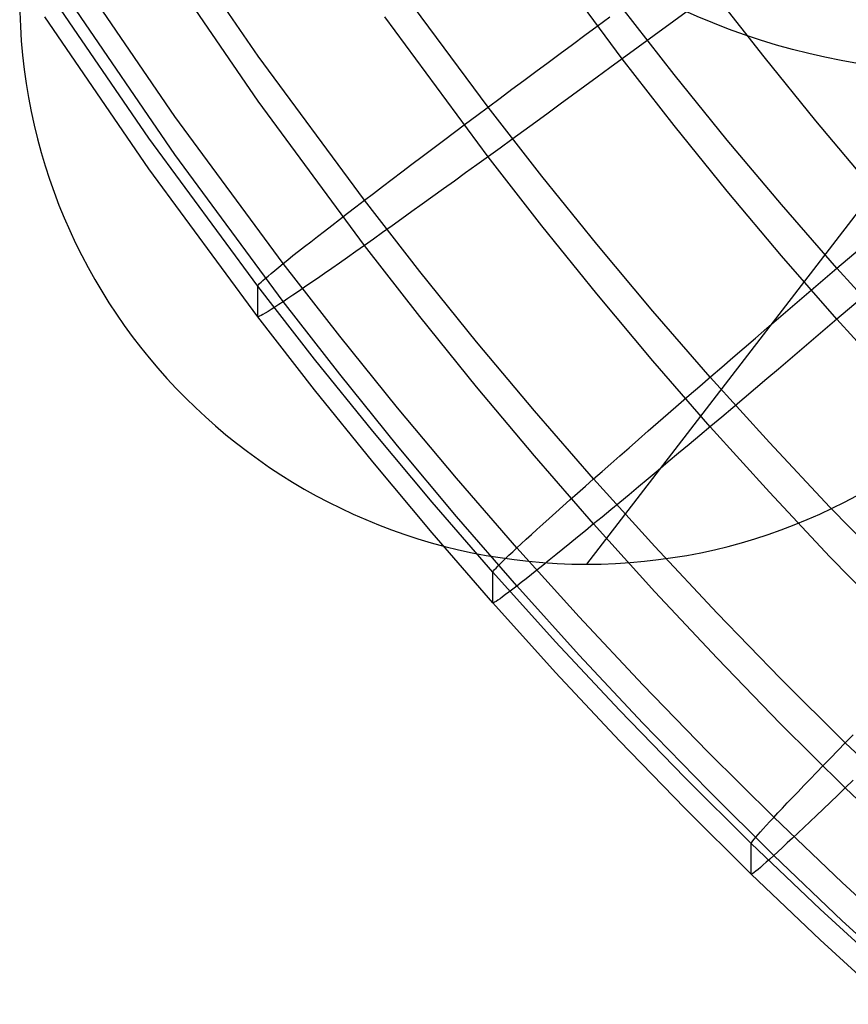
# Model space of a CAD drawing. Extents: x -1634 to -184, y -278 to 263.
# Tile 1 of 242: x -1594 to -1576, y -235 to -213. Entities that reach past the tile are written whole.
import ezdxf

# ---------------------------------------------------------------- set-up
doc = ezdxf.new("R2010")
doc.units = 0
doc.layers.add('PREDEFINITO', color=7, linetype='CONTINUOUS')

msp = doc.modelspace()

# ---------------------------------------------------------------- linework, layer by layer
at = {"layer": 'PREDEFINITO'}
for p, q in [((-1581.557, -224.821, 2.643), (-1564.608, -202.813, 433.354)), ((-1588.823, -213.595, 445.968), (-1591.063, -210.327, 445.894)), ((-1580.778, -213.656, 398.886), (-1582.984, -210.672, 398.819)), ((-1576.751, -210.695, 398.82), (-1580.778, -213.656, 398.886)), ((-1588.823, -214.591, 401.837), (-1591.063, -211.323, 401.763)), ((-1590.662, -214.927, 442.607), (-1592.944, -211.595, 442.532)), ((-1583.743, -214.723, 448.221), (-1586.024, -211.634, 448.151)), ((-1591.242, -215.406, 438.936), (-1593.537, -212.054, 438.86)), ((-1577.642, -213.612, 398.885), (-1578.764, -212.176, 398.853)), ((-1590.662, -215.77, 405.255), (-1592.944, -212.438, 405.18)), ((-1579.629, -213.999, 448.907), (-1580.778, -212.527, 448.874)), ((-1591.242, -216.083, 408.944), (-1593.537, -212.731, 408.868)), ((-1583.743, -215.82, 399.638), (-1586.024, -212.731, 399.568)), ((-1581.328, -212.932, 448.859), (-1581.053, -212.73, 448.872)), ((-1581.602, -213.134, 448.835), (-1581.328, -212.932, 448.859)), ((-1581.875, -213.336, 448.799), (-1581.602, -213.134, 448.835)), ((-1582.147, -213.537, 448.751), (-1581.875, -213.336, 448.799)), ((-1586.474, -216.781, 446.04), (-1588.823, -213.595, 445.968)), ((-1582.417, -213.737, 448.692), (-1582.147, -213.537, 448.751)), ((-1576.495, -215.027, 398.917), (-1577.642, -213.612, 398.885)), ((-1582.685, -213.936, 448.621), (-1582.417, -213.737, 448.692)), ((-1580.778, -213.656, 398.886), (-1581.053, -213.858, 398.897)), ((-1579.629, -215.128, 398.92), (-1580.778, -213.656, 398.886)), ((-1582.951, -214.133, 448.539), (-1582.685, -213.936, 448.621)), ((-1581.053, -213.858, 398.897), (-1581.328, -214.06, 398.919)), ((-1578.454, -215.45, 448.94), (-1579.629, -213.999, 448.907)), ((-1583.215, -214.329, 448.446), (-1582.951, -214.133, 448.539)), ((-1581.602, -214.26, 398.952), (-1581.875, -214.46, 398.998)), ((-1581.328, -214.06, 398.919), (-1581.602, -214.26, 398.952)), ((-1583.476, -214.524, 448.341), (-1583.215, -214.329, 448.446)), ((-1581.875, -214.46, 398.998), (-1582.147, -214.659, 399.055)), ((-1586.474, -217.778, 401.909), (-1588.823, -214.591, 401.837)), ((-1583.733, -214.716, 448.226), (-1583.476, -214.524, 448.341)), ((-1582.147, -214.659, 399.055), (-1582.417, -214.856, 399.123)), ((-1588.268, -218.176, 442.681), (-1590.662, -214.927, 442.607)), ((-1584.238, -215.093, 447.962), (-1583.987, -214.905, 448.099)), ((-1583.987, -214.905, 448.099), (-1583.733, -214.716, 448.226)), ((-1582.554, -216.248, 448.255), (-1583.743, -214.723, 448.221)), ((-1582.417, -214.856, 399.123), (-1582.685, -215.052, 399.202)), ((-1584.484, -215.277, 447.814), (-1584.238, -215.093, 447.962)), ((-1582.685, -215.052, 399.202), (-1582.951, -215.245, 399.293)), ((-1578.454, -216.578, 398.952), (-1579.629, -215.128, 398.92)), ((-1575.325, -216.419, 398.949), (-1576.495, -215.027, 398.917)), ((-1576.031, -218.281, 449.004), (-1572.228, -215.036, 448.93)), ((-1584.726, -215.459, 447.656), (-1584.484, -215.277, 447.814)), ((-1582.951, -215.245, 399.293), (-1583.215, -215.437, 399.395)), ((-1588.833, -218.675, 439.01), (-1591.242, -215.406, 438.936)), ((-1584.964, -215.637, 447.488), (-1584.726, -215.459, 447.656)), ((-1583.215, -215.437, 399.395), (-1583.476, -215.626, 399.508)), ((-1577.255, -216.877, 448.972), (-1578.454, -215.45, 448.94)), ((-1588.268, -219.02, 405.328), (-1590.662, -215.77, 405.255)), ((-1585.196, -215.812, 447.309), (-1584.964, -215.637, 447.488)), ((-1583.476, -215.626, 399.508), (-1583.733, -215.813, 399.633)), ((-1585.646, -216.152, 446.923), (-1585.424, -215.984, 447.121)), ((-1585.424, -215.984, 447.121), (-1585.196, -215.812, 447.309)), ((-1583.987, -215.997, 399.767), (-1584.238, -216.178, 399.913)), ((-1583.733, -215.813, 399.633), (-1583.987, -215.997, 399.767)), ((-1582.554, -217.345, 399.672), (-1583.743, -215.82, 399.638)), ((-1588.833, -219.353, 409.018), (-1591.242, -216.083, 408.944)), ((-1585.862, -216.316, 446.716), (-1585.646, -216.152, 446.923)), ((-1584.238, -216.178, 399.913), (-1584.484, -216.355, 400.069)), ((-1572.229, -216.166, 398.943), (-1576.031, -219.41, 399.016)), ((-1586.072, -216.475, 446.499), (-1585.862, -216.316, 446.716)), ((-1584.484, -216.355, 400.069), (-1584.726, -216.53, 400.235)), ((-1581.339, -217.751, 448.289), (-1582.554, -216.248, 448.255)), ((-1586.474, -216.781, 446.04), (-1586.276, -216.63, 446.274)), ((-1586.276, -216.63, 446.274), (-1586.072, -216.475, 446.499)), ((-1584.726, -216.53, 400.235), (-1584.964, -216.7, 400.411)), ((-1577.255, -218.006, 398.985), (-1578.454, -216.578, 398.952)), ((-1586.665, -216.927, 445.798), (-1586.474, -216.781, 446.04)), ((-1585.249, -218.355, 446.076), (-1586.474, -216.781, 446.04)), ((-1585.196, -216.867, 400.598), (-1585.424, -217.03, 400.793)), ((-1584.964, -216.7, 400.411), (-1585.196, -216.867, 400.598)), ((-1576.031, -218.281, 449.004), (-1577.255, -216.877, 448.972)), ((-1587.027, -217.205, 445.289), (-1586.85, -217.068, 445.547)), ((-1586.85, -217.068, 445.547), (-1586.665, -216.927, 445.798)), ((-1585.424, -217.03, 400.793), (-1585.646, -217.189, 400.999)), ((-1587.197, -217.336, 445.023), (-1587.027, -217.205, 445.289)), ((-1585.646, -217.189, 400.999), (-1585.862, -217.343, 401.213)), ((-1587.514, -217.581, 444.471), (-1587.359, -217.461, 444.751)), ((-1587.359, -217.461, 444.751), (-1587.197, -217.336, 445.023)), ((-1586.072, -217.493, 401.437), (-1586.276, -217.638, 401.669)), ((-1585.862, -217.343, 401.213), (-1586.072, -217.493, 401.437)), ((-1581.339, -218.848, 399.706), (-1582.554, -217.345, 399.672)), ((-1587.8, -217.805, 443.892), (-1587.661, -217.696, 444.185)), ((-1587.661, -217.696, 444.185), (-1587.514, -217.581, 444.471)), ((-1586.276, -217.638, 401.669), (-1586.474, -217.778, 401.909)), ((-1580.098, -219.23, 448.323), (-1581.339, -217.751, 448.289)), ((-1588.053, -218.004, 443.291), (-1587.93, -217.908, 443.594)), ((-1587.93, -217.908, 443.594), (-1587.8, -217.805, 443.892)), ((-1586.665, -217.913, 402.158), (-1586.85, -218.042, 402.414)), ((-1586.474, -217.778, 401.909), (-1586.665, -217.913, 402.158)), ((-1585.249, -219.351, 401.945), (-1586.474, -217.778, 401.909)), ((-1588.368, -218.258, 442.35), (-1588.272, -218.18, 442.668)), ((-1588.272, -218.18, 442.668), (-1588.167, -218.095, 442.982)), ((-1587.019, -219.782, 442.717), (-1588.268, -218.176, 442.681)), ((-1588.167, -218.095, 442.982), (-1588.053, -218.004, 443.291)), ((-1587.027, -218.167, 402.678), (-1587.197, -218.286, 402.95)), ((-1586.85, -218.042, 402.414), (-1587.027, -218.167, 402.678)), ((-1576.031, -219.41, 399.016), (-1577.255, -218.006, 398.985)), ((-1588.604, -218.454, 441.373), (-1588.535, -218.395, 441.702)), ((-1588.535, -218.395, 441.702), (-1588.456, -218.33, 442.028)), ((-1588.456, -218.33, 442.028), (-1588.368, -218.258, 442.35)), ((-1587.359, -218.399, 403.228), (-1587.514, -218.506, 403.513)), ((-1587.197, -218.286, 402.95), (-1587.359, -218.399, 403.228)), ((-1583.996, -219.905, 446.111), (-1585.249, -218.355, 446.076)), ((-1576.291, -218.503, 449.003), (-1576.031, -218.281, 449.004)), ((-1574.767, -219.679, 449.035), (-1576.031, -218.281, 449.004)), ((-1588.815, -218.646, 439.692), (-1588.791, -218.621, 440.032)), ((-1588.791, -218.621, 440.032), (-1588.758, -218.589, 440.37)), ((-1588.758, -218.589, 440.37), (-1588.716, -218.551, 440.707)), ((-1588.716, -218.551, 440.707), (-1588.665, -218.506, 441.041)), ((-1588.665, -218.506, 441.041), (-1588.604, -218.454, 441.373)), ((-1587.661, -218.608, 403.804), (-1587.8, -218.703, 404.101)), ((-1587.514, -218.506, 403.513), (-1587.661, -218.608, 403.804)), ((-1576.55, -218.725, 448.99), (-1576.291, -218.503, 449.003)), ((-1588.833, -218.675, 439.01), (-1588.829, -218.664, 439.351)), ((-1587.577, -220.291, 439.046), (-1588.833, -218.675, 439.01)), ((-1588.833, -219.353, 409.018), (-1588.833, -218.675, 439.01)), ((-1588.829, -218.664, 439.351), (-1588.815, -218.646, 439.692)), ((-1587.93, -218.793, 404.403), (-1588.053, -218.876, 404.711)), ((-1587.8, -218.703, 404.101), (-1587.93, -218.793, 404.403)), ((-1576.809, -218.946, 448.966), (-1576.55, -218.725, 448.99)), ((-1588.272, -219.023, 405.341), (-1588.368, -219.086, 405.662)), ((-1588.167, -218.952, 405.024), (-1588.272, -219.023, 405.341)), ((-1587.019, -220.625, 405.364), (-1588.268, -219.02, 405.328)), ((-1588.053, -218.876, 404.711), (-1588.167, -218.952, 405.024)), ((-1580.098, -220.327, 399.739), (-1581.339, -218.848, 399.706)), ((-1577.067, -219.167, 448.93), (-1576.809, -218.946, 448.966)), ((-1588.665, -219.275, 406.981), (-1588.716, -219.305, 407.317)), ((-1588.604, -219.238, 406.647), (-1588.665, -219.275, 406.981)), ((-1588.535, -219.194, 406.315), (-1588.604, -219.238, 406.647)), ((-1588.456, -219.143, 405.987), (-1588.535, -219.194, 406.315)), ((-1588.368, -219.086, 405.662), (-1588.456, -219.143, 405.987)), ((-1578.831, -220.686, 448.356), (-1580.098, -219.23, 448.323)), ((-1577.324, -219.387, 448.883), (-1577.067, -219.167, 448.93)), ((-1587.577, -220.968, 409.054), (-1588.833, -219.353, 409.018)), ((-1588.829, -219.357, 408.676), (-1588.833, -219.353, 409.018)), ((-1588.815, -219.354, 408.335), (-1588.829, -219.357, 408.676)), ((-1588.791, -219.345, 407.995), (-1588.815, -219.354, 408.335)), ((-1588.758, -219.328, 407.655), (-1588.791, -219.345, 407.995)), ((-1588.716, -219.305, 407.317), (-1588.758, -219.328, 407.655)), ((-1583.996, -220.902, 401.98), (-1585.249, -219.351, 401.945)), ((-1577.579, -219.606, 448.824), (-1577.324, -219.387, 448.883)), ((-1576.031, -219.41, 399.016), (-1576.291, -219.631, 399.027)), ((-1574.767, -220.807, 399.048), (-1576.031, -219.41, 399.016)), ((-1577.832, -219.824, 448.754), (-1577.579, -219.606, 448.824)), ((-1576.291, -219.631, 399.027), (-1576.55, -219.852, 399.05)), ((-1585.741, -221.364, 442.753), (-1587.019, -219.782, 442.717)), ((-1582.716, -221.433, 446.145), (-1583.996, -219.905, 446.111)), ((-1578.083, -220.041, 448.672), (-1577.832, -219.824, 448.754)), ((-1576.55, -219.852, 399.05), (-1576.809, -220.072, 399.084)), ((-1578.332, -220.255, 448.579), (-1578.083, -220.041, 448.672)), ((-1576.809, -220.072, 399.084), (-1577.067, -220.292, 399.129)), ((-1586.292, -221.883, 439.082), (-1587.577, -220.291, 439.046)), ((-1578.831, -221.783, 399.772), (-1580.098, -220.327, 399.739)), ((-1578.578, -220.468, 448.475), (-1578.332, -220.255, 448.579)), ((-1577.067, -220.292, 399.129), (-1577.324, -220.509, 399.187)), ((-1578.821, -220.678, 448.36), (-1578.578, -220.468, 448.475)), ((-1577.324, -220.509, 399.187), (-1577.579, -220.726, 399.255)), ((-1585.741, -222.208, 405.4), (-1587.019, -220.625, 405.364)), ((-1579.061, -220.886, 448.234), (-1578.821, -220.678, 448.36)), ((-1577.522, -222.135, 448.388), (-1578.831, -220.686, 448.356)), ((-1577.579, -220.726, 399.255), (-1577.832, -220.94, 399.335)), ((-1586.292, -222.56, 409.09), (-1587.577, -220.968, 409.054)), ((-1582.716, -222.429, 402.014), (-1583.996, -220.902, 401.98)), ((-1579.298, -221.09, 448.097), (-1579.061, -220.886, 448.234)), ((-1577.832, -220.94, 399.335), (-1578.083, -221.153, 399.427)), ((-1579.53, -221.292, 447.95), (-1579.298, -221.09, 448.097)), ((-1578.083, -221.153, 399.427), (-1578.332, -221.363, 399.529)), ((-1584.436, -222.923, 442.788), (-1585.741, -221.364, 442.753)), ((-1581.409, -222.936, 446.179), (-1582.716, -221.433, 446.145)), ((-1579.759, -221.491, 447.792), (-1579.53, -221.292, 447.95)), ((-1578.332, -221.363, 399.529), (-1578.578, -221.57, 399.643)), ((-1579.983, -221.686, 447.624), (-1579.759, -221.491, 447.792)), ((-1578.578, -221.57, 399.643), (-1578.821, -221.775, 399.767)), ((-1584.978, -223.452, 439.118), (-1586.292, -221.883, 439.082)), ((-1580.417, -222.065, 447.258), (-1580.203, -221.878, 447.446)), ((-1580.203, -221.878, 447.446), (-1579.983, -221.686, 447.624)), ((-1578.821, -221.775, 399.767), (-1579.061, -221.977, 399.902)), ((-1577.522, -223.232, 399.805), (-1578.831, -221.783, 399.772)), ((-1580.627, -222.249, 447.061), (-1580.417, -222.065, 447.258)), ((-1579.061, -221.977, 399.902), (-1579.298, -222.175, 400.048)), ((-1584.436, -223.767, 405.435), (-1585.741, -222.208, 405.4)), ((-1580.831, -222.428, 446.854), (-1580.627, -222.249, 447.061)), ((-1579.298, -222.175, 400.048), (-1579.53, -222.37, 400.205)), ((-1576.187, -223.559, 448.42), (-1577.522, -222.135, 448.388)), ((-1581.409, -223.933, 402.048), (-1582.716, -222.429, 402.014)), ((-1581.03, -222.602, 446.637), (-1580.831, -222.428, 446.854)), ((-1579.53, -222.37, 400.205), (-1579.759, -222.562, 400.371)), ((-1584.978, -224.129, 409.125), (-1586.292, -222.56, 409.09)), ((-1581.223, -222.772, 446.412), (-1581.03, -222.602, 446.637)), ((-1579.983, -222.749, 400.548), (-1580.203, -222.932, 400.735)), ((-1579.759, -222.562, 400.371), (-1579.983, -222.749, 400.548)), ((-1583.103, -224.458, 442.822), (-1584.436, -222.923, 442.788)), ((-1581.59, -223.096, 445.937), (-1581.409, -222.936, 446.179)), ((-1581.409, -222.936, 446.179), (-1581.223, -222.772, 446.412)), ((-1580.059, -224.433, 446.213), (-1581.409, -222.936, 446.179)), ((-1580.203, -222.932, 400.735), (-1580.417, -223.111, 400.931)), ((-1581.764, -223.25, 445.687), (-1581.59, -223.096, 445.937)), ((-1580.417, -223.111, 400.931), (-1580.627, -223.286, 401.136)), ((-1582.091, -223.542, 445.164), (-1581.931, -223.399, 445.429)), ((-1581.931, -223.399, 445.429), (-1581.764, -223.25, 445.687)), ((-1580.627, -223.286, 401.136), (-1580.831, -223.455, 401.351)), ((-1576.187, -224.656, 399.837), (-1577.522, -223.232, 399.805)), ((-1583.637, -224.997, 439.153), (-1584.978, -223.452, 439.118)), ((-1582.245, -223.679, 444.891), (-1582.091, -223.542, 445.164)), ((-1581.03, -223.62, 401.575), (-1581.223, -223.779, 401.807)), ((-1580.831, -223.455, 401.351), (-1581.03, -223.62, 401.575)), ((-1574.826, -224.957, 448.452), (-1576.187, -223.559, 448.42)), ((-1583.103, -225.301, 405.47), (-1584.436, -223.767, 405.435)), ((-1582.53, -223.935, 444.326), (-1582.391, -223.81, 444.612)), ((-1582.391, -223.81, 444.612), (-1582.245, -223.679, 444.891)), ((-1581.223, -223.779, 401.807), (-1581.409, -223.933, 402.048)), ((-1582.784, -224.165, 443.736), (-1582.661, -224.053, 444.034)), ((-1582.661, -224.053, 444.034), (-1582.53, -223.935, 444.326)), ((-1581.409, -223.933, 402.048), (-1581.59, -224.081, 402.297)), ((-1580.059, -225.43, 402.082), (-1581.409, -223.933, 402.048)), ((-1583.637, -225.674, 409.16), (-1584.978, -224.129, 409.125)), ((-1583.007, -224.37, 443.123), (-1582.9, -224.271, 443.432)), ((-1582.9, -224.271, 443.432), (-1582.784, -224.165, 443.736)), ((-1581.764, -224.224, 402.554), (-1581.931, -224.361, 402.818)), ((-1581.59, -224.081, 402.297), (-1581.764, -224.224, 402.554)), ((-1583.198, -224.547, 442.492), (-1583.107, -224.462, 442.81)), ((-1583.107, -224.462, 442.81), (-1583.007, -224.37, 443.123)), ((-1581.725, -225.986, 442.857), (-1583.103, -224.458, 442.822)), ((-1582.091, -224.492, 403.09), (-1582.245, -224.616, 403.368)), ((-1581.931, -224.361, 402.818), (-1582.091, -224.492, 403.09)), ((-1578.681, -225.904, 446.246), (-1580.059, -224.433, 446.213)), ((-1583.421, -224.759, 441.515), (-1583.355, -224.695, 441.844)), ((-1583.355, -224.695, 441.844), (-1583.28, -224.624, 442.17)), ((-1583.28, -224.624, 442.17), (-1583.198, -224.547, 442.492)), ((-1582.245, -224.616, 403.368), (-1582.391, -224.735, 403.653)), ((-1574.826, -226.055, 399.869), (-1576.187, -224.656, 399.837)), ((-1583.597, -224.94, 440.174), (-1583.566, -224.906, 440.513)), ((-1583.566, -224.906, 440.513), (-1583.526, -224.864, 440.849)), ((-1583.526, -224.864, 440.849), (-1583.478, -224.815, 441.184)), ((-1583.478, -224.815, 441.184), (-1583.421, -224.759, 441.515)), ((-1582.53, -224.847, 403.945), (-1582.661, -224.952, 404.242)), ((-1582.391, -224.735, 403.653), (-1582.53, -224.847, 403.945)), ((-1583.637, -224.997, 439.153), (-1583.632, -224.985, 439.494)), ((-1582.251, -226.535, 439.187), (-1583.637, -224.997, 439.153)), ((-1583.637, -225.674, 409.16), (-1583.637, -224.997, 439.153)), ((-1583.632, -224.985, 439.494), (-1583.619, -224.966, 439.835)), ((-1583.619, -224.966, 439.835), (-1583.597, -224.94, 440.174)), ((-1582.9, -225.142, 404.852), (-1583.007, -225.227, 405.165)), ((-1582.784, -225.05, 404.545), (-1582.9, -225.142, 404.852)), ((-1582.661, -224.952, 404.242), (-1582.784, -225.05, 404.545)), ((-1583.107, -225.304, 405.483), (-1583.198, -225.375, 405.804)), ((-1583.007, -225.227, 405.165), (-1583.107, -225.304, 405.483)), ((-1581.725, -226.83, 405.505), (-1583.103, -225.301, 405.47)), ((-1583.478, -225.584, 407.123), (-1583.526, -225.618, 407.46)), ((-1583.421, -225.543, 406.789), (-1583.478, -225.584, 407.123)), ((-1583.355, -225.494, 406.458), (-1583.421, -225.543, 406.789)), ((-1583.28, -225.438, 406.129), (-1583.355, -225.494, 406.458)), ((-1583.198, -225.375, 405.804), (-1583.28, -225.438, 406.129)), ((-1578.681, -226.901, 402.115), (-1580.059, -225.43, 402.082)), ((-1582.251, -227.212, 409.195), (-1583.637, -225.674, 409.16)), ((-1583.632, -225.678, 408.819), (-1583.637, -225.674, 409.16)), ((-1583.619, -225.674, 408.478), (-1583.632, -225.678, 408.819)), ((-1583.597, -225.663, 408.137), (-1583.619, -225.674, 408.478)), ((-1583.566, -225.644, 407.798), (-1583.597, -225.663, 408.137)), ((-1583.526, -225.618, 407.46), (-1583.566, -225.644, 407.798)), ((-1580.32, -227.488, 442.891), (-1581.725, -225.986, 442.857)), ((-1577.277, -227.349, 446.279), (-1578.681, -225.904, 446.246)), ((-1580.836, -228.047, 439.222), (-1582.251, -226.535, 439.187)), ((-1580.32, -228.332, 405.538), (-1581.725, -226.83, 405.505)), ((-1577.277, -228.346, 402.148), (-1578.681, -226.901, 402.115)), ((-1580.836, -228.724, 409.229), (-1582.251, -227.212, 409.195)), ((-1578.886, -228.964, 442.924), (-1580.32, -227.488, 442.891)), ((-1575.846, -228.767, 446.311), (-1577.277, -227.349, 446.279)), ((-1579.394, -229.532, 439.255), (-1580.836, -228.047, 439.222)), ((-1578.886, -229.807, 405.572), (-1580.32, -228.332, 405.538)), ((-1575.846, -229.764, 402.18), (-1577.277, -228.346, 402.148)), ((-1575.846, -228.768, 446.311), (-1575.671, -228.589, 446.544)), ((-1579.394, -230.209, 409.263), (-1580.836, -228.724, 409.229)), ((-1576.014, -228.94, 446.069), (-1575.846, -228.768, 446.311)), ((-1574.363, -230.182, 446.343), (-1575.846, -228.767, 446.311)), ((-1577.426, -230.412, 442.957), (-1578.886, -228.964, 442.924)), ((-1576.176, -229.107, 445.819), (-1576.014, -228.94, 446.069)), ((-1576.482, -229.422, 445.296), (-1576.333, -229.268, 445.561)), ((-1576.333, -229.268, 445.561), (-1576.176, -229.107, 445.819)), ((-1576.625, -229.571, 445.024), (-1576.482, -229.422, 445.296)), ((-1577.924, -230.99, 439.288), (-1579.394, -229.532, 439.255)), ((-1576.891, -229.847, 444.459), (-1576.762, -229.712, 444.745)), ((-1576.762, -229.712, 444.745), (-1576.625, -229.571, 445.024)), ((-1575.671, -229.596, 401.939), (-1575.846, -229.764, 402.18)), ((-1577.426, -231.256, 405.604), (-1578.886, -229.807, 405.572)), ((-1577.013, -229.975, 444.167), (-1576.891, -229.847, 444.459)), ((-1576.014, -229.926, 402.429), (-1576.176, -230.081, 402.686)), ((-1575.846, -229.764, 402.18), (-1576.014, -229.926, 402.429)), ((-1574.363, -231.178, 402.212), (-1575.846, -229.764, 402.18)), ((-1577.236, -230.21, 443.566), (-1577.129, -230.096, 443.869)), ((-1577.129, -230.096, 443.869), (-1577.013, -229.975, 444.167)), ((-1576.176, -230.081, 402.686), (-1576.333, -230.23, 402.951)), ((-1577.924, -231.667, 409.296), (-1579.394, -230.209, 409.263)), ((-1577.429, -230.416, 442.944), (-1577.337, -230.317, 443.258)), ((-1577.337, -230.317, 443.258), (-1577.236, -230.21, 443.566)), ((-1576.482, -230.372, 403.223), (-1576.625, -230.508, 403.501)), ((-1576.333, -230.23, 402.951), (-1576.482, -230.372, 403.223)), ((-1577.661, -230.668, 441.979), (-1577.592, -230.591, 442.305)), ((-1577.592, -230.591, 442.305), (-1577.514, -230.507, 442.627)), ((-1577.514, -230.507, 442.627), (-1577.429, -230.416, 442.944)), ((-1575.913, -231.856, 442.989), (-1577.426, -230.412, 442.957)), ((-1576.625, -230.508, 403.501), (-1576.762, -230.637, 403.787)), ((-1577.821, -230.849, 440.984), (-1577.776, -230.796, 441.319)), ((-1577.776, -230.796, 441.319), (-1577.722, -230.736, 441.65)), ((-1577.722, -230.736, 441.65), (-1577.661, -230.668, 441.979)), ((-1576.891, -230.759, 404.078), (-1577.013, -230.874, 404.375)), ((-1576.762, -230.637, 403.787), (-1576.891, -230.759, 404.078)), ((-1577.924, -230.99, 439.288), (-1577.92, -230.978, 439.629)), ((-1576.402, -232.443, 439.321), (-1577.924, -230.99, 439.288)), ((-1577.924, -231.667, 409.296), (-1577.924, -230.99, 439.288)), ((-1577.92, -230.978, 439.629), (-1577.908, -230.958, 439.97)), ((-1577.908, -230.958, 439.97), (-1577.887, -230.93, 440.309)), ((-1577.887, -230.93, 440.309), (-1577.858, -230.893, 440.648)), ((-1577.858, -230.893, 440.648), (-1577.821, -230.849, 440.984)), ((-1577.129, -230.981, 404.678), (-1577.236, -231.081, 404.987)), ((-1577.013, -230.874, 404.375), (-1577.129, -230.981, 404.678)), ((-1577.337, -231.174, 405.3), (-1577.429, -231.259, 405.617)), ((-1577.236, -231.081, 404.987), (-1577.337, -231.174, 405.3)), ((-1577.592, -231.405, 406.264), (-1577.661, -231.467, 406.593)), ((-1577.514, -231.336, 405.939), (-1577.592, -231.405, 406.264)), ((-1577.429, -231.259, 405.617), (-1577.514, -231.336, 405.939)), ((-1575.913, -232.7, 405.637), (-1577.426, -231.256, 405.604)), ((-1576.402, -233.121, 409.328), (-1577.924, -231.667, 409.296)), ((-1577.92, -231.67, 408.954), (-1577.924, -231.667, 409.296)), ((-1577.908, -231.666, 408.613), (-1577.92, -231.67, 408.954)), ((-1577.887, -231.653, 408.272), (-1577.908, -231.666, 408.613)), ((-1577.858, -231.632, 407.933), (-1577.887, -231.653, 408.272)), ((-1577.821, -231.603, 407.595), (-1577.858, -231.632, 407.933)), ((-1577.776, -231.566, 407.258), (-1577.821, -231.603, 407.595)), ((-1577.722, -231.52, 406.924), (-1577.776, -231.566, 407.258)), ((-1577.661, -231.467, 406.593), (-1577.722, -231.52, 406.924)), ((-1574.373, -233.271, 443.021), (-1575.913, -231.856, 442.989)), ((-1574.852, -233.868, 439.353), (-1576.402, -232.443, 439.321)), ((-1574.373, -234.115, 405.669), (-1575.913, -232.7, 405.637)), ((-1574.852, -234.545, 409.361), (-1576.402, -233.121, 409.328))]:
    msp.add_line(p, q, dxfattribs=at)
at = {"layer": 'PREDEFINITO', "extrusion": (0.03925, 0.062554, 0.99727)}
msp.add_circle((1226.839, 1017.822, 140.123), 15, dxfattribs=at)
at = {"layer": 'PREDEFINITO', "extrusion": (-0.002636, -0.001347, -0.999996)}
msp.add_circle((1581.569, -212.293, 1.828), 12.526, dxfattribs=at)

doc.saveas('drawing.dxf')
